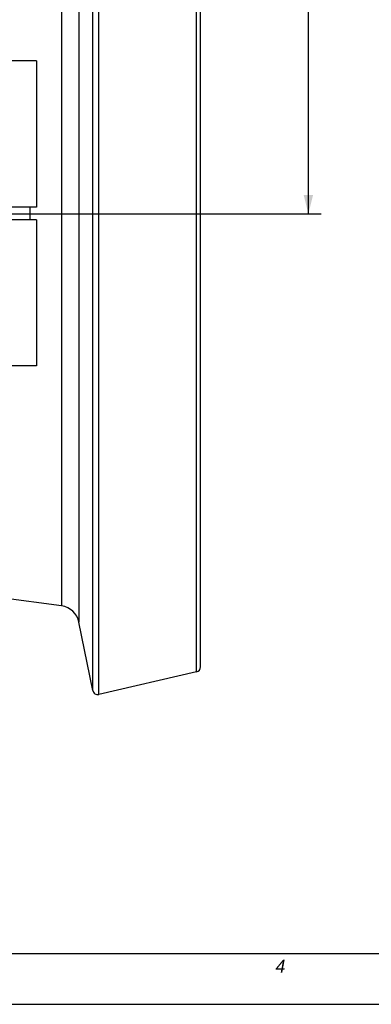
# Model space of a CAD drawing. Header units: millimetres. Extents: x 0 to 1189, y 0 to 841.
# Tile 18 of 68: x 729 to 785, y 0 to 155. Entities that reach past the tile are written whole.
import ezdxf

# ---------------------------------------------------------------- set-up
doc = ezdxf.new("R2010")
doc.units = ezdxf.units.MM
doc.header["$LTSCALE"] = 65.395
doc.layers.get('0').update_dxf_attribs({"linetype": 'CONTINUOUS'})
doc.layers.add('3_ALL_AXES', color=7, linetype='CONTINUOUS')
doc.layers.add('7_ALL_NOTE', color=7, linetype='CONTINUOUS')
doc.styles.get("Standard").update_dxf_attribs({"font": 'arial.ttf'})
doc.styles.add('TEXTSTYLE_3', font='ariali.ttf')
doc.dimstyles.new('DIMSTYLE_2', dxfattribs={"dimtxt": 3, "dimasz": 3, "dimexe": 2, "dimexo": 1.5, "dimgap": 0.75, "dimtad": 1, "dimdec": 1, "dimlfac": 2.5, "dimdsep": 46, "dimtxsty": 'Standard', "dimblk": '_FILLED', "dimblk1": '_FILLED', "dimblk2": '_FILLED', "dimcen": 0.09, "dimadec": 1, "dimazin": 2, "dimtp": 0.5, "dimtm": 0.5, "dimtfac": 1, "dimtdec": 1, "dimtofl": 0, "dimtmove": 0, "dimatfit": 3, "dimldrblk": '_FILLED', "dimfxl": 0, "dimtolj": 1, "dimarcsym": 0})

# ---------------------------------------------------------------- blocks, each defined once
blk = doc.blocks.new('_FILLED')
at = {"color": 0, "linetype": 'ByBlock'}
blk.add_solid([(0, 0), (-1, 0.25), (-1, -0.25)], dxfattribs=at)
blk = doc.blocks.new('*D17')
at = {"color": 2, "linetype": 'Continuous'}
for p, q in [((654.71, 201.18), (776.85, 201.18)), ((774.85, 201.18), (774.85, 162.78)), ((774.85, 124.38), (774.85, 162.78)), ((725.83, 124.38), (776.85, 124.38))]:
    blk.add_line(p, q, dxfattribs=at)
at = {"color": 2, "linetype": 'Continuous', "xscale": 3, "yscale": 3, "zscale": 3}
for p, rotation in [((774.85, 201.18), 90), ((774.85, 124.38), 270)]:
    blk.add_blockref('_FILLED', p, dxfattribs=dict(at, rotation=rotation))
at = {"color": 2, "linetype": 'Continuous', "insert": (771.1, 162.78), "char_height": 3, "width": 6.9926, "attachment_point": 2, "rotation": 90, "line_spacing_factor": 0.9}
blk.add_mtext('192', dxfattribs=at)

msp = doc.modelspace()

# ---------------------------------------------------------------- linework, layer by layer
at = {"color": 9, "linetype": 'Continuous'}
for p, q in [((741.874, 48.768), (741.874, 199.999)), ((740.91, 49.389), (740.91, 199.378)), ((757.253, 52.319), (757.253, 196.448)), ((738.727, 188.618), (738.727, 60.149)), ((736.014, 186.082), (736.014, 62.685))]:
    msp.add_line(p, q, dxfattribs=at)
at = {"color": 7, "linetype": 'Continuous'}
for p, q in [((757.874, 53.098), (757.874, 195.669)), ((732.074, 125.463), (715.474, 125.463)), ((732.074, 123.463), (715.474, 123.463)), ((736.014, 62.685), (726.484, 63.955)), ((740.91, 49.389), (738.727, 60.149)), ((757.253, 52.319), (741.874, 48.768)), ((8, 8), (1181, 8)), ((0, 0), (1189, 0))]:
    msp.add_line(p, q, dxfattribs=at)
at = {"color": 2, "linetype": 'Continuous'}
for p, q in [((8, 8), (1181, 8)), ((8, 0), (1181, 0))]:
    msp.add_line(p, q, dxfattribs=at)
at = {"color": 7, "linetype": 'Continuous'}
for centre, radius, start, end in [((735.591, 59.513), 3.2, 11.46953, 82.40536), ((757.074, 53.098), 0.8, 283, 360), ((741.694, 49.548), 0.8, 191.46953, 283)]:
    msp.add_arc(centre, radius, start, end, dxfattribs=at)
at = {"layer": '3_ALL_AXES', "color": 7, "linetype": 'Continuous'}
for p, q in [((732.074, 148.463), (689.274, 148.463)), ((732.074, 148.463), (732.074, 125.463)), ((731.074, 123.463), (731.074, 125.463)), ((732.074, 123.463), (732.074, 100.463)), ((732.074, 100.463), (689.274, 100.463))]:
    msp.add_line(p, q, dxfattribs=at)

# ---------------------------------------------------------------- texts
at = {"layer": '7_ALL_NOTE', "color": 1, "linetype": 'Continuous', "insert": (770.45, 7), "char_height": 2, "width": 1.5539, "attachment_point": 2, "line_spacing_factor": 0.9, "style": 'TEXTSTYLE_3'}
msp.add_mtext('4', dxfattribs=at)

# ---------------------------------------------------------------- dimensions: what is measured, and where the dimension line sits
at = {"color": 2, "linetype": 'Continuous'}
dim = msp.add_linear_dim(base=(774.852, 201.183), p1=(724.329, 124.383), p2=(653.214, 201.183), angle=90, dimstyle='DIMSTYLE_2', dxfattribs=at)
dim.commit()
dim.dimension.update_dxf_attribs({"geometry": '*D17', "text_midpoint": (774.852, 162.896), "dimtype": 160})

doc.saveas('drawing.dxf')
